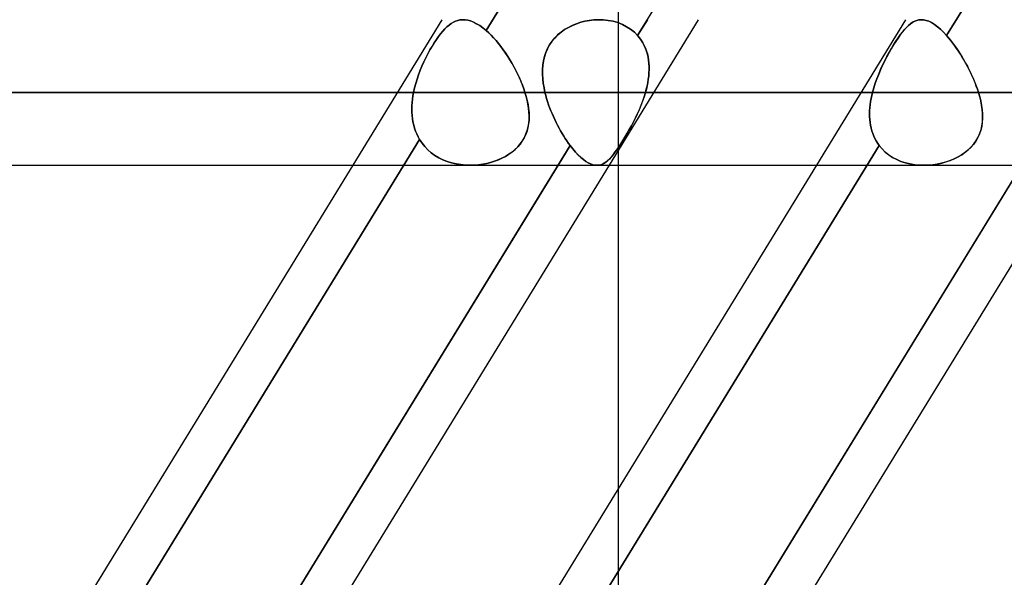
# Model space of a CAD drawing. Header units: millimetres. Extents: x -215 to 215, y -97 to 81.
# Tile 35 of 85: x -54.31 to -44, y -30.33 to -24.49. Entities that reach past the tile are written whole.
import ezdxf

# ---------------------------------------------------------------- set-up
doc = ezdxf.new("R2010")
doc.units = ezdxf.units.MM
doc.layers.add('MAIN-1', color=7, linetype='Continuous')
doc.layers.add('MAIN-2', color=7, linetype='Continuous')

msp = doc.modelspace()

# ---------------------------------------------------------------- linework, layer by layer
at = {"layer": 'MAIN-1'}
for p, q in [((-116.055, -25.256), (116.055, -25.256)), ((-115.406, -26.019), (115.406, -26.019)), ((-50.819, -26.019), (-55.276, -33.294)), ((-48.669, -26.019), (-53.126, -33.294)), ((-48.136, -26.019), (-52.594, -33.294)), ((-45.966, -26.019), (-50.424, -33.294)), ((-43.816, -26.019), (-48.274, -33.294)), ((-48.038, -29.399), (-48.038, -26.019)), ((-43.284, -26.019), (-47.741, -33.294))]:
    msp.add_line(p, q, dxfattribs=at)
at = {"layer": 'MAIN-2'}
for p, q in [((-44.721, -16.935), (-49.422, -24.608)), ((-49.422, -24.608), (-44.721, -16.935)), ((-47.837, -24.661), (-43.149, -17.01)), ((-39.914, -17.01), (-44.602, -24.661)), ((-44.602, -24.661), (-39.914, -17.01)), ((-48.038, -26.019), (-48.038, -21.479)), ((-49.885, -24.494), (-50.819, -26.019)), ((-49.788, -24.534), (-49.766, -24.52)), ((-49.766, -24.52), (-49.788, -24.534)), ((-49.766, -24.52), (-49.743, -24.51)), ((-49.743, -24.51), (-49.766, -24.52)), ((-49.743, -24.51), (-49.72, -24.502)), ((-49.72, -24.502), (-49.743, -24.51)), ((-49.72, -24.502), (-49.697, -24.496)), ((-49.697, -24.496), (-49.72, -24.502)), ((-49.697, -24.496), (-49.673, -24.494)), ((-49.673, -24.494), (-49.697, -24.496)), ((-49.673, -24.494), (-49.644, -24.495)), ((-49.644, -24.495), (-49.673, -24.494)), ((-49.644, -24.495), (-49.615, -24.499)), ((-49.615, -24.499), (-49.644, -24.495)), ((-49.615, -24.499), (-49.585, -24.507)), ((-49.585, -24.507), (-49.615, -24.499)), ((-49.585, -24.507), (-49.553, -24.52)), ((-49.554, -24.52), (-49.585, -24.507)), ((-49.522, -24.536), (-49.554, -24.52)), ((-49.553, -24.52), (-49.522, -24.536)), ((-48.433, -24.521), (-48.478, -24.536)), ((-48.477, -24.536), (-48.433, -24.521)), ((-48.388, -24.51), (-48.433, -24.521)), ((-48.433, -24.521), (-48.388, -24.51)), ((-48.343, -24.501), (-48.388, -24.51)), ((-48.388, -24.51), (-48.342, -24.501)), ((-48.297, -24.496), (-48.343, -24.501)), ((-48.342, -24.501), (-48.296, -24.496)), ((-48.251, -24.494), (-48.297, -24.496)), ((-48.296, -24.496), (-48.25, -24.494)), ((-48.198, -24.495), (-48.251, -24.494)), ((-48.25, -24.494), (-48.197, -24.495)), ((-48.145, -24.501), (-48.198, -24.495)), ((-48.197, -24.495), (-48.145, -24.501)), ((-48.094, -24.511), (-48.145, -24.501)), ((-48.145, -24.501), (-48.094, -24.511)), ((-47.202, -24.494), (-48.136, -26.019)), ((-48.044, -24.525), (-48.094, -24.511)), ((-48.094, -24.511), (-48.044, -24.525)), ((-47.997, -24.544), (-48.044, -24.525)), ((-48.044, -24.525), (-47.997, -24.544)), ((-47.735, -24.494), (-47.837, -24.661)), ((-45.032, -24.494), (-45.966, -26.019)), ((-44.979, -24.536), (-44.957, -24.521)), ((-44.958, -24.521), (-44.979, -24.536)), ((-44.936, -24.51), (-44.958, -24.521)), ((-44.957, -24.521), (-44.936, -24.51)), ((-44.936, -24.51), (-44.914, -24.501)), ((-44.915, -24.501), (-44.936, -24.51)), ((-44.893, -24.496), (-44.915, -24.501)), ((-44.914, -24.501), (-44.892, -24.496)), ((-44.87, -24.494), (-44.893, -24.496)), ((-44.892, -24.496), (-44.87, -24.494)), ((-44.87, -24.494), (-44.843, -24.495)), ((-44.844, -24.495), (-44.87, -24.494)), ((-44.816, -24.501), (-44.844, -24.495)), ((-44.843, -24.495), (-44.816, -24.501)), ((-44.816, -24.501), (-44.788, -24.511)), ((-44.788, -24.511), (-44.816, -24.501)), ((-44.788, -24.511), (-44.759, -24.525)), ((-44.759, -24.525), (-44.788, -24.511)), ((-44.759, -24.525), (-44.729, -24.544)), ((-44.729, -24.544), (-44.759, -24.525)), ((-49.9, -24.641), (-49.877, -24.614)), ((-49.877, -24.614), (-49.9, -24.641)), ((-49.877, -24.614), (-49.855, -24.59)), ((-49.855, -24.59), (-49.877, -24.614)), ((-49.855, -24.59), (-49.833, -24.568)), ((-49.833, -24.569), (-49.855, -24.59)), ((-49.833, -24.568), (-49.811, -24.55)), ((-49.811, -24.55), (-49.833, -24.569)), ((-49.811, -24.55), (-49.788, -24.534)), ((-49.788, -24.534), (-49.811, -24.55)), ((-49.522, -24.536), (-49.489, -24.556)), ((-49.489, -24.556), (-49.522, -24.536)), ((-49.489, -24.556), (-49.456, -24.58)), ((-49.456, -24.58), (-49.489, -24.556)), ((-49.456, -24.58), (-49.422, -24.608)), ((-49.422, -24.608), (-49.456, -24.58)), ((-49.422, -24.608), (-49.396, -24.632)), ((-49.396, -24.632), (-49.422, -24.608)), ((-49.396, -24.632), (-49.371, -24.657)), ((-49.37, -24.657), (-49.396, -24.632)), ((-48.639, -24.625), (-48.674, -24.654)), ((-48.673, -24.653), (-48.638, -24.624)), ((-48.602, -24.598), (-48.639, -24.625)), ((-48.638, -24.624), (-48.601, -24.597)), ((-48.562, -24.574), (-48.602, -24.598)), ((-48.601, -24.597), (-48.561, -24.574)), ((-48.521, -24.554), (-48.562, -24.574)), ((-48.561, -24.574), (-48.52, -24.553)), ((-48.478, -24.536), (-48.521, -24.554)), ((-48.52, -24.553), (-48.477, -24.536)), ((-47.952, -24.567), (-47.997, -24.544)), ((-47.997, -24.544), (-47.952, -24.567)), ((-47.91, -24.594), (-47.952, -24.567)), ((-47.952, -24.567), (-47.91, -24.594)), ((-47.871, -24.626), (-47.91, -24.594)), ((-47.91, -24.594), (-47.871, -24.626)), ((-47.837, -24.661), (-47.871, -24.626)), ((-47.871, -24.626), (-47.837, -24.661)), ((-45.066, -24.625), (-45.088, -24.654)), ((-45.087, -24.653), (-45.065, -24.624)), ((-45.044, -24.598), (-45.066, -24.625)), ((-45.065, -24.624), (-45.043, -24.597)), ((-45.022, -24.574), (-45.044, -24.598)), ((-45.043, -24.597), (-45.021, -24.574)), ((-45, -24.554), (-45.022, -24.574)), ((-45.021, -24.574), (-45, -24.553)), ((-45, -24.553), (-44.979, -24.536)), ((-44.979, -24.536), (-45, -24.554)), ((-44.729, -24.544), (-44.698, -24.567)), ((-44.698, -24.567), (-44.729, -24.544)), ((-44.698, -24.567), (-44.666, -24.594)), ((-44.667, -24.594), (-44.698, -24.567)), ((-44.634, -24.626), (-44.667, -24.594)), ((-44.666, -24.594), (-44.634, -24.626)), ((-44.634, -24.626), (-44.602, -24.661)), ((-44.602, -24.661), (-44.634, -24.626)), ((-49.989, -24.773), (-49.967, -24.736)), ((-49.967, -24.736), (-49.989, -24.772)), ((-49.967, -24.736), (-49.944, -24.702)), ((-49.944, -24.702), (-49.967, -24.736)), ((-49.944, -24.702), (-49.922, -24.67)), ((-49.922, -24.67), (-49.944, -24.702)), ((-49.922, -24.67), (-49.9, -24.641)), ((-49.9, -24.641), (-49.922, -24.67)), ((-49.371, -24.657), (-49.345, -24.684)), ((-49.345, -24.684), (-49.37, -24.657)), ((-49.345, -24.684), (-49.319, -24.713)), ((-49.319, -24.713), (-49.345, -24.684)), ((-49.319, -24.713), (-49.294, -24.743)), ((-49.293, -24.744), (-49.319, -24.713)), ((-48.759, -24.758), (-48.733, -24.72)), ((-48.734, -24.721), (-48.759, -24.758)), ((-48.705, -24.686), (-48.734, -24.721)), ((-48.733, -24.72), (-48.705, -24.685)), ((-48.705, -24.685), (-48.673, -24.653)), ((-48.674, -24.654), (-48.705, -24.686)), ((-47.817, -24.685), (-47.837, -24.661)), ((-47.837, -24.661), (-47.817, -24.685)), ((-47.799, -24.71), (-47.817, -24.685)), ((-47.817, -24.685), (-47.799, -24.71)), ((-47.782, -24.737), (-47.799, -24.71)), ((-47.799, -24.71), (-47.783, -24.736)), ((-47.783, -24.736), (-47.768, -24.764)), ((-47.768, -24.765), (-47.782, -24.737)), ((-45.157, -24.758), (-45.133, -24.72)), ((-45.134, -24.721), (-45.157, -24.758)), ((-45.111, -24.686), (-45.134, -24.721)), ((-45.133, -24.72), (-45.11, -24.685)), ((-45.088, -24.654), (-45.111, -24.686)), ((-45.11, -24.685), (-45.087, -24.653)), ((-44.602, -24.661), (-44.581, -24.685)), ((-44.581, -24.685), (-44.602, -24.661)), ((-44.581, -24.685), (-44.56, -24.71)), ((-44.56, -24.71), (-44.581, -24.685)), ((-44.56, -24.71), (-44.54, -24.736)), ((-44.54, -24.737), (-44.56, -24.71)), ((-44.54, -24.736), (-44.519, -24.764)), ((-44.519, -24.765), (-44.54, -24.737)), ((-50.033, -24.851), (-50.012, -24.811)), ((-50.012, -24.811), (-50.033, -24.851)), ((-49.989, -24.772), (-50.012, -24.811)), ((-50.012, -24.811), (-49.989, -24.773)), ((-49.294, -24.743), (-49.269, -24.775)), ((-49.268, -24.776), (-49.293, -24.744)), ((-49.269, -24.775), (-49.244, -24.808)), ((-49.243, -24.81), (-49.268, -24.776)), ((-49.244, -24.808), (-49.22, -24.842)), ((-49.219, -24.844), (-49.243, -24.81)), ((-48.812, -24.881), (-48.798, -24.838)), ((-48.798, -24.839), (-48.812, -24.882)), ((-48.798, -24.838), (-48.78, -24.797)), ((-48.781, -24.798), (-48.798, -24.839)), ((-48.759, -24.758), (-48.781, -24.798)), ((-48.78, -24.797), (-48.759, -24.758)), ((-47.768, -24.764), (-47.755, -24.793)), ((-47.755, -24.794), (-47.768, -24.765)), ((-47.755, -24.793), (-47.744, -24.823)), ((-47.744, -24.824), (-47.755, -24.794)), ((-47.744, -24.823), (-47.735, -24.853)), ((-47.735, -24.855), (-47.744, -24.824)), ((-45.227, -24.881), (-45.204, -24.838)), ((-45.204, -24.839), (-45.227, -24.882)), ((-45.204, -24.838), (-45.18, -24.797)), ((-45.181, -24.798), (-45.204, -24.839)), ((-45.157, -24.758), (-45.181, -24.798)), ((-45.18, -24.797), (-45.157, -24.758)), ((-44.519, -24.764), (-44.499, -24.793)), ((-44.498, -24.794), (-44.519, -24.765)), ((-44.499, -24.793), (-44.479, -24.823)), ((-44.478, -24.824), (-44.498, -24.794)), ((-44.479, -24.823), (-44.459, -24.853)), ((-44.458, -24.855), (-44.478, -24.824)), ((-50.095, -24.979), (-50.075, -24.935)), ((-50.075, -24.935), (-50.095, -24.979)), ((-50.075, -24.935), (-50.055, -24.892)), ((-50.055, -24.892), (-50.075, -24.935)), ((-50.055, -24.892), (-50.033, -24.851)), ((-50.033, -24.851), (-50.055, -24.892)), ((-49.22, -24.842), (-49.197, -24.878)), ((-49.196, -24.879), (-49.219, -24.844)), ((-49.197, -24.878), (-49.174, -24.914)), ((-49.173, -24.916), (-49.196, -24.879)), ((-49.174, -24.914), (-49.153, -24.95)), ((-49.151, -24.952), (-49.173, -24.916)), ((-48.829, -24.971), (-48.822, -24.925)), ((-48.823, -24.926), (-48.829, -24.971)), ((-48.812, -24.882), (-48.823, -24.926)), ((-48.822, -24.925), (-48.812, -24.881)), ((-47.735, -24.853), (-47.728, -24.885)), ((-47.728, -24.886), (-47.735, -24.855)), ((-47.728, -24.885), (-47.723, -24.917)), ((-47.723, -24.918), (-47.728, -24.886)), ((-47.723, -24.917), (-47.719, -24.949)), ((-47.719, -24.951), (-47.723, -24.918)), ((-45.272, -24.971), (-45.25, -24.925)), ((-45.25, -24.926), (-45.272, -24.971)), ((-45.25, -24.925), (-45.227, -24.881)), ((-45.227, -24.882), (-45.25, -24.926)), ((-44.459, -24.853), (-44.44, -24.885)), ((-44.439, -24.886), (-44.458, -24.855)), ((-44.44, -24.885), (-44.421, -24.917)), ((-44.42, -24.918), (-44.439, -24.886)), ((-44.421, -24.917), (-44.403, -24.949)), ((-44.402, -24.951), (-44.42, -24.918)), ((-50.131, -25.07), (-50.113, -25.024)), ((-50.113, -25.024), (-50.131, -25.07)), ((-50.113, -25.024), (-50.095, -24.979)), ((-50.095, -24.979), (-50.113, -25.024)), ((-49.153, -24.95), (-49.132, -24.987)), ((-49.13, -24.99), (-49.151, -24.952)), ((-49.132, -24.987), (-49.112, -25.025)), ((-49.11, -25.028), (-49.13, -24.99)), ((-49.112, -25.025), (-49.093, -25.063)), ((-49.091, -25.066), (-49.11, -25.028)), ((-48.829, -24.971), (-48.833, -25.018)), ((-48.833, -25.017), (-48.829, -24.971)), ((-48.833, -25.064), (-48.833, -25.017)), ((-48.833, -25.018), (-48.833, -25.065)), ((-47.719, -24.949), (-47.717, -24.982)), ((-47.717, -24.984), (-47.719, -24.951)), ((-47.717, -25.016), (-47.718, -25.049)), ((-47.718, -25.052), (-47.717, -25.018)), ((-47.717, -24.982), (-47.717, -25.016)), ((-47.717, -25.018), (-47.717, -24.984)), ((-45.313, -25.064), (-45.293, -25.017)), ((-45.293, -25.018), (-45.313, -25.065)), ((-45.293, -25.017), (-45.272, -24.971)), ((-45.272, -24.971), (-45.293, -25.018)), ((-44.403, -24.949), (-44.385, -24.982)), ((-44.384, -24.984), (-44.402, -24.951)), ((-44.385, -24.982), (-44.368, -25.016)), ((-44.366, -25.018), (-44.384, -24.984)), ((-44.368, -25.016), (-44.351, -25.049)), ((-44.35, -25.052), (-44.366, -25.018)), ((-50.16, -25.163), (-50.146, -25.116)), ((-50.146, -25.116), (-50.16, -25.163)), ((-50.146, -25.116), (-50.131, -25.07)), ((-50.131, -25.07), (-50.146, -25.116)), ((-49.093, -25.063), (-49.075, -25.102)), ((-49.074, -25.104), (-49.091, -25.066)), ((-49.075, -25.102), (-49.058, -25.14)), ((-49.057, -25.142), (-49.074, -25.104)), ((-49.058, -25.14), (-49.043, -25.179)), ((-49.042, -25.181), (-49.057, -25.142)), ((-48.83, -25.112), (-48.833, -25.064)), ((-48.833, -25.065), (-48.83, -25.112)), ((-48.83, -25.112), (-48.825, -25.16)), ((-48.825, -25.16), (-48.83, -25.112)), ((-47.731, -25.155), (-47.725, -25.12)), ((-47.725, -25.118), (-47.73, -25.152)), ((-47.721, -25.084), (-47.725, -25.118)), ((-47.725, -25.12), (-47.721, -25.086)), ((-47.718, -25.049), (-47.721, -25.084)), ((-47.721, -25.086), (-47.718, -25.052)), ((-45.349, -25.16), (-45.332, -25.112)), ((-45.332, -25.112), (-45.349, -25.16)), ((-45.332, -25.112), (-45.313, -25.064)), ((-45.313, -25.065), (-45.332, -25.112)), ((-44.351, -25.049), (-44.335, -25.084)), ((-44.334, -25.086), (-44.35, -25.052)), ((-44.335, -25.084), (-44.32, -25.118)), ((-44.319, -25.12), (-44.334, -25.086)), ((-44.32, -25.118), (-44.306, -25.152)), ((-44.305, -25.155), (-44.319, -25.12)), ((-50.183, -25.256), (-50.173, -25.209)), ((-50.173, -25.209), (-50.183, -25.256)), ((-50.173, -25.209), (-50.16, -25.163)), ((-50.16, -25.163), (-50.173, -25.209)), ((-49.043, -25.179), (-49.028, -25.218)), ((-49.028, -25.218), (-49.042, -25.181)), ((-49.028, -25.218), (-49.016, -25.256)), ((-49.016, -25.256), (-49.028, -25.218)), ((-48.825, -25.16), (-48.817, -25.208)), ((-48.817, -25.208), (-48.825, -25.16)), ((-48.817, -25.208), (-48.807, -25.256)), ((-48.807, -25.256), (-48.817, -25.208)), ((-47.745, -25.222), (-47.755, -25.256)), ((-47.755, -25.256), (-47.746, -25.223)), ((-47.746, -25.223), (-47.738, -25.189)), ((-47.737, -25.187), (-47.745, -25.222)), ((-47.738, -25.189), (-47.731, -25.155)), ((-47.73, -25.152), (-47.737, -25.187)), ((-45.378, -25.256), (-45.364, -25.208)), ((-45.364, -25.208), (-45.378, -25.256)), ((-45.364, -25.208), (-45.349, -25.16)), ((-45.349, -25.16), (-45.364, -25.208)), ((-44.306, -25.152), (-44.293, -25.187)), ((-44.292, -25.189), (-44.305, -25.155)), ((-44.293, -25.187), (-44.28, -25.222)), ((-44.28, -25.223), (-44.292, -25.189)), ((-44.28, -25.222), (-44.269, -25.256)), ((-44.269, -25.256), (-44.28, -25.223)), ((116.055, -25.256), (-116.055, -25.256)), ((114.931, -25.256), (-114.931, -25.256)), ((-114.931, -25.256), (114.931, -25.256)), ((-66.642, -25.256), (-50.183, -25.256)), ((-50.183, -25.256), (-66.642, -25.256)), ((-49.016, -25.256), (-65.118, -25.256)), ((-65.118, -25.256), (-49.016, -25.256)), ((-50.194, -25.326), (-50.198, -25.361)), ((-50.198, -25.361), (-50.194, -25.326)), ((-50.189, -25.291), (-50.194, -25.326)), ((-50.194, -25.326), (-50.189, -25.291)), ((-50.183, -25.256), (-50.189, -25.291)), ((-50.189, -25.291), (-50.183, -25.256)), ((-49.004, -25.297), (-49.016, -25.256)), ((-49.016, -25.256), (-49.003, -25.299)), ((-48.994, -25.338), (-49.004, -25.297)), ((-49.003, -25.299), (-48.993, -25.341)), ((-48.985, -25.379), (-48.994, -25.338)), ((-48.993, -25.341), (-48.984, -25.383)), ((-48.807, -25.256), (-45.378, -25.256)), ((-48.799, -25.288), (-48.807, -25.256)), ((-48.807, -25.256), (-48.799, -25.288)), ((-45.378, -25.256), (-48.807, -25.256)), ((-48.79, -25.32), (-48.799, -25.288)), ((-48.799, -25.288), (-48.79, -25.32)), ((-48.78, -25.352), (-48.79, -25.32)), ((-48.79, -25.32), (-48.78, -25.352)), ((-48.769, -25.384), (-48.78, -25.352)), ((-48.78, -25.352), (-48.769, -25.384)), ((-47.785, -25.348), (-47.803, -25.394)), ((-47.801, -25.389), (-47.784, -25.345)), ((-47.769, -25.302), (-47.785, -25.348)), ((-47.784, -25.345), (-47.769, -25.301)), ((-47.755, -25.256), (-47.769, -25.302)), ((-47.769, -25.301), (-47.755, -25.256)), ((-44.269, -25.256), (-47.755, -25.256)), ((-47.755, -25.256), (-44.269, -25.256)), ((-45.398, -25.352), (-45.402, -25.384)), ((-45.402, -25.384), (-45.398, -25.352)), ((-45.392, -25.32), (-45.398, -25.352)), ((-45.398, -25.352), (-45.392, -25.32)), ((-45.385, -25.288), (-45.392, -25.32)), ((-45.392, -25.32), (-45.385, -25.288)), ((-45.378, -25.256), (-45.385, -25.288)), ((-45.385, -25.288), (-45.378, -25.256)), ((-44.256, -25.301), (-44.269, -25.256)), ((-44.269, -25.256), (-44.256, -25.302)), ((-44.245, -25.345), (-44.256, -25.301)), ((-44.256, -25.302), (-44.245, -25.348)), ((-44.237, -25.389), (-44.245, -25.345)), ((-44.245, -25.348), (-44.236, -25.394)), ((-50.2, -25.396), (-50.201, -25.43)), ((-50.201, -25.43), (-50.2, -25.396)), ((-50.201, -25.43), (-50.2, -25.464)), ((-50.2, -25.464), (-50.201, -25.43)), ((-50.198, -25.361), (-50.2, -25.396)), ((-50.2, -25.396), (-50.198, -25.361)), ((-48.979, -25.419), (-48.985, -25.379)), ((-48.984, -25.383), (-48.978, -25.424)), ((-48.975, -25.46), (-48.979, -25.419)), ((-48.978, -25.424), (-48.974, -25.465)), ((-48.758, -25.415), (-48.769, -25.384)), ((-48.769, -25.384), (-48.758, -25.415)), ((-48.746, -25.447), (-48.758, -25.415)), ((-48.758, -25.415), (-48.746, -25.447)), ((-48.733, -25.478), (-48.746, -25.447)), ((-48.746, -25.447), (-48.733, -25.478)), ((-47.822, -25.439), (-47.842, -25.483)), ((-47.839, -25.477), (-47.819, -25.433)), ((-47.803, -25.394), (-47.822, -25.439)), ((-47.819, -25.433), (-47.801, -25.389)), ((-45.408, -25.447), (-45.409, -25.478)), ((-45.409, -25.478), (-45.408, -25.447)), ((-45.406, -25.415), (-45.408, -25.447)), ((-45.408, -25.447), (-45.406, -25.415)), ((-45.402, -25.384), (-45.406, -25.415)), ((-45.406, -25.415), (-45.402, -25.384)), ((-44.23, -25.433), (-44.237, -25.389)), ((-44.236, -25.394), (-44.23, -25.439)), ((-44.227, -25.477), (-44.23, -25.433)), ((-44.23, -25.439), (-44.226, -25.483)), ((-50.2, -25.464), (-50.198, -25.498)), ((-50.198, -25.498), (-50.2, -25.464)), ((-50.198, -25.498), (-50.194, -25.532)), ((-50.194, -25.532), (-50.198, -25.498)), ((-50.194, -25.532), (-50.189, -25.565)), ((-50.189, -25.565), (-50.194, -25.532)), ((-48.974, -25.545), (-48.978, -25.584)), ((-48.977, -25.579), (-48.974, -25.539)), ((-48.973, -25.5), (-48.975, -25.46)), ((-48.974, -25.465), (-48.973, -25.505)), ((-48.974, -25.539), (-48.973, -25.5)), ((-48.973, -25.505), (-48.974, -25.545)), ((-48.719, -25.509), (-48.733, -25.478)), ((-48.733, -25.478), (-48.719, -25.509)), ((-48.705, -25.54), (-48.719, -25.509)), ((-48.719, -25.509), (-48.705, -25.54)), ((-48.691, -25.57), (-48.705, -25.54)), ((-48.705, -25.54), (-48.691, -25.57)), ((-47.902, -25.604), (-47.88, -25.562)), ((-47.863, -25.527), (-47.884, -25.57)), ((-47.88, -25.562), (-47.859, -25.52)), ((-47.842, -25.483), (-47.863, -25.527)), ((-47.859, -25.52), (-47.839, -25.477)), ((-45.409, -25.478), (-45.408, -25.509)), ((-45.408, -25.509), (-45.409, -25.478)), ((-45.408, -25.509), (-45.406, -25.54)), ((-45.406, -25.54), (-45.408, -25.509)), ((-45.406, -25.54), (-45.403, -25.57)), ((-45.403, -25.57), (-45.406, -25.54)), ((-44.233, -25.604), (-44.228, -25.562)), ((-44.226, -25.527), (-44.229, -25.57)), ((-44.228, -25.562), (-44.226, -25.52)), ((-44.226, -25.52), (-44.227, -25.477)), ((-44.226, -25.483), (-44.226, -25.527)), ((-50.189, -25.565), (-50.181, -25.597)), ((-50.181, -25.597), (-50.189, -25.565)), ((-50.181, -25.597), (-50.173, -25.629)), ((-50.173, -25.629), (-50.181, -25.597)), ((-50.173, -25.629), (-50.162, -25.66)), ((-50.162, -25.66), (-50.173, -25.629)), ((-50.162, -25.66), (-50.15, -25.69)), ((-50.15, -25.69), (-50.162, -25.66)), ((-48.994, -25.659), (-49.007, -25.695)), ((-49.006, -25.691), (-48.993, -25.655)), ((-48.985, -25.622), (-48.994, -25.659)), ((-48.993, -25.655), (-48.984, -25.617)), ((-48.978, -25.584), (-48.985, -25.622)), ((-48.984, -25.617), (-48.977, -25.579)), ((-48.676, -25.6), (-48.691, -25.57)), ((-48.691, -25.57), (-48.675, -25.6)), ((-48.66, -25.629), (-48.676, -25.6)), ((-48.675, -25.6), (-48.66, -25.629)), ((-48.644, -25.657), (-48.66, -25.629)), ((-48.66, -25.629), (-48.644, -25.658)), ((-48.628, -25.685), (-48.644, -25.657)), ((-48.644, -25.658), (-48.628, -25.685)), ((-47.929, -25.652), (-47.951, -25.691)), ((-47.947, -25.684), (-47.925, -25.645)), ((-47.906, -25.612), (-47.929, -25.652)), ((-47.925, -25.645), (-47.902, -25.604)), ((-47.884, -25.57), (-47.906, -25.612)), ((-45.403, -25.57), (-45.398, -25.6)), ((-45.399, -25.6), (-45.403, -25.57)), ((-45.392, -25.629), (-45.399, -25.6)), ((-45.398, -25.6), (-45.392, -25.629)), ((-45.392, -25.629), (-45.385, -25.658)), ((-45.385, -25.657), (-45.392, -25.629)), ((-45.376, -25.685), (-45.385, -25.657)), ((-45.385, -25.658), (-45.376, -25.685)), ((-44.244, -25.652), (-44.258, -25.691)), ((-44.255, -25.684), (-44.242, -25.645)), ((-44.235, -25.612), (-44.244, -25.652)), ((-44.242, -25.645), (-44.233, -25.604)), ((-44.229, -25.57), (-44.235, -25.612)), ((-50.12, -25.747), (-54.818, -33.415)), ((-54.818, -33.415), (-50.12, -25.747)), ((-50.15, -25.69), (-50.136, -25.719)), ((-50.136, -25.719), (-50.15, -25.69)), ((-50.136, -25.719), (-50.12, -25.747)), ((-50.12, -25.747), (-50.136, -25.719)), ((-50.12, -25.747), (-50.094, -25.787)), ((-50.094, -25.787), (-50.12, -25.747)), ((-49.044, -25.764), (-49.066, -25.796)), ((-49.065, -25.794), (-49.042, -25.761)), ((-49.024, -25.73), (-49.044, -25.764)), ((-49.042, -25.761), (-49.022, -25.727)), ((-49.007, -25.695), (-49.024, -25.73)), ((-49.022, -25.727), (-49.006, -25.691)), ((-48.611, -25.712), (-48.628, -25.685)), ((-48.628, -25.685), (-48.611, -25.713)), ((-48.594, -25.739), (-48.611, -25.712)), ((-48.611, -25.713), (-48.594, -25.739)), ((-48.577, -25.764), (-48.594, -25.739)), ((-48.594, -25.739), (-48.577, -25.764)), ((-48.56, -25.789), (-48.577, -25.764)), ((-48.577, -25.764), (-48.56, -25.789)), ((-48.348, -33.415), (-43.65, -25.747)), ((-47.996, -25.766), (-48.017, -25.8)), ((-48.013, -25.794), (-47.992, -25.76)), ((-47.974, -25.729), (-47.996, -25.766)), ((-47.992, -25.76), (-47.97, -25.723)), ((-47.951, -25.691), (-47.974, -25.729)), ((-47.97, -25.723), (-47.947, -25.684)), ((-45.376, -25.685), (-45.365, -25.713)), ((-45.365, -25.712), (-45.376, -25.685)), ((-45.353, -25.739), (-45.365, -25.712)), ((-45.365, -25.713), (-45.353, -25.739)), ((-45.353, -25.739), (-45.339, -25.764)), ((-45.339, -25.764), (-45.353, -25.739)), ((-45.339, -25.764), (-45.324, -25.789)), ((-45.324, -25.789), (-45.339, -25.764)), ((-44.296, -25.766), (-44.321, -25.8)), ((-44.317, -25.794), (-44.292, -25.76)), ((-44.275, -25.729), (-44.296, -25.766)), ((-44.292, -25.76), (-44.272, -25.723)), ((-44.258, -25.691), (-44.275, -25.729)), ((-44.272, -25.723), (-44.255, -25.684)), ((-53.23, -33.463), (-48.543, -25.813)), ((-50.094, -25.787), (-50.065, -25.823)), ((-50.065, -25.823), (-50.094, -25.787)), ((-50.065, -25.823), (-50.033, -25.857)), ((-50.033, -25.857), (-50.065, -25.823)), ((-50.033, -25.857), (-49.998, -25.887)), ((-49.998, -25.887), (-50.033, -25.857)), ((-45.308, -25.813), (-49.995, -33.463)), ((-49.995, -33.463), (-45.308, -25.813)), ((-49.121, -25.854), (-49.152, -25.88)), ((-49.15, -25.879), (-49.119, -25.852)), ((-49.092, -25.826), (-49.121, -25.854)), ((-49.119, -25.852), (-49.09, -25.824)), ((-49.066, -25.796), (-49.092, -25.826)), ((-49.09, -25.824), (-49.065, -25.794)), ((-48.543, -25.813), (-48.669, -26.019)), ((-48.543, -25.813), (-48.56, -25.789)), ((-48.56, -25.789), (-48.543, -25.813)), ((-48.514, -25.848), (-48.543, -25.813)), ((-48.543, -25.813), (-48.514, -25.848)), ((-48.486, -25.881), (-48.514, -25.848)), ((-48.514, -25.848), (-48.486, -25.881)), ((-48.058, -25.861), (-48.078, -25.888)), ((-48.074, -25.883), (-48.054, -25.856)), ((-48.038, -25.832), (-48.058, -25.861)), ((-48.054, -25.856), (-48.034, -25.826)), ((-48.017, -25.8), (-48.038, -25.832)), ((-48.034, -25.826), (-48.013, -25.794)), ((-45.324, -25.789), (-45.308, -25.813)), ((-45.308, -25.813), (-45.324, -25.789)), ((-45.308, -25.813), (-45.278, -25.848)), ((-45.278, -25.848), (-45.308, -25.813)), ((-45.278, -25.848), (-45.244, -25.881)), ((-45.244, -25.881), (-45.278, -25.848)), ((-44.381, -25.861), (-44.415, -25.888)), ((-44.408, -25.883), (-44.375, -25.856)), ((-44.35, -25.832), (-44.381, -25.861)), ((-44.375, -25.856), (-44.344, -25.826)), ((-44.321, -25.8), (-44.35, -25.832)), ((-44.344, -25.826), (-44.317, -25.794)), ((-49.998, -25.887), (-49.959, -25.915)), ((-49.96, -25.915), (-49.998, -25.887)), ((-49.919, -25.939), (-49.96, -25.915)), ((-49.959, -25.915), (-49.919, -25.94)), ((-49.876, -25.961), (-49.919, -25.939)), ((-49.919, -25.94), (-49.876, -25.961)), ((-49.876, -25.961), (-49.831, -25.979)), ((-49.831, -25.979), (-49.876, -25.961)), ((-49.296, -25.962), (-49.336, -25.977)), ((-49.335, -25.977), (-49.295, -25.962)), ((-49.258, -25.945), (-49.296, -25.962)), ((-49.295, -25.962), (-49.257, -25.944)), ((-49.221, -25.925), (-49.258, -25.945)), ((-49.257, -25.944), (-49.219, -25.925)), ((-49.185, -25.904), (-49.221, -25.925)), ((-49.219, -25.925), (-49.184, -25.903)), ((-49.152, -25.88), (-49.185, -25.904)), ((-49.184, -25.903), (-49.15, -25.879)), ((-48.459, -25.911), (-48.486, -25.881)), ((-48.486, -25.881), (-48.459, -25.91)), ((-48.459, -25.91), (-48.431, -25.936)), ((-48.431, -25.937), (-48.459, -25.911)), ((-48.431, -25.936), (-48.405, -25.959)), ((-48.404, -25.959), (-48.431, -25.937)), ((-48.405, -25.959), (-48.379, -25.978)), ((-48.379, -25.978), (-48.404, -25.959)), ((-48.151, -25.971), (-48.169, -25.985)), ((-48.167, -25.983), (-48.149, -25.968)), ((-48.133, -25.954), (-48.151, -25.971)), ((-48.149, -25.968), (-48.13, -25.951)), ((-48.115, -25.935), (-48.133, -25.954)), ((-48.13, -25.951), (-48.112, -25.931)), ((-48.097, -25.913), (-48.115, -25.935)), ((-48.112, -25.931), (-48.093, -25.908)), ((-48.078, -25.888), (-48.097, -25.913)), ((-48.093, -25.908), (-48.074, -25.883)), ((-45.244, -25.881), (-45.207, -25.91)), ((-45.207, -25.911), (-45.244, -25.881)), ((-45.207, -25.91), (-45.167, -25.936)), ((-45.167, -25.937), (-45.207, -25.911)), ((-45.167, -25.936), (-45.125, -25.959)), ((-45.125, -25.959), (-45.167, -25.937)), ((-45.125, -25.959), (-45.081, -25.978)), ((-45.08, -25.978), (-45.125, -25.959)), ((-44.571, -25.971), (-44.613, -25.985)), ((-44.609, -25.983), (-44.565, -25.968)), ((-44.53, -25.954), (-44.571, -25.971)), ((-44.565, -25.968), (-44.523, -25.951)), ((-44.49, -25.935), (-44.53, -25.954)), ((-44.523, -25.951), (-44.483, -25.931)), ((-44.451, -25.913), (-44.49, -25.935)), ((-44.483, -25.931), (-44.444, -25.908)), ((-44.415, -25.888), (-44.451, -25.913)), ((-44.444, -25.908), (-44.408, -25.883)), ((-49.831, -25.979), (-49.785, -25.993)), ((-49.785, -25.993), (-49.831, -25.979)), ((-49.785, -25.993), (-49.737, -26.005)), ((-49.737, -26.004), (-49.785, -25.993)), ((-49.689, -26.012), (-49.737, -26.004)), ((-49.737, -26.005), (-49.688, -26.012)), ((-49.64, -26.017), (-49.689, -26.012)), ((-49.688, -26.012), (-49.639, -26.017)), ((-49.59, -26.019), (-49.64, -26.017)), ((-49.639, -26.017), (-49.59, -26.019)), ((-49.59, -26.019), (-49.546, -26.018)), ((-49.546, -26.018), (-49.59, -26.019)), ((-49.546, -26.018), (-49.503, -26.014)), ((-49.502, -26.014), (-49.546, -26.018)), ((-49.503, -26.014), (-49.46, -26.008)), ((-49.459, -26.008), (-49.502, -26.014)), ((-49.46, -26.008), (-49.417, -26)), ((-49.417, -26), (-49.459, -26.008)), ((-49.417, -26), (-49.376, -25.989)), ((-49.376, -25.989), (-49.417, -26)), ((-49.376, -25.989), (-49.335, -25.977)), ((-49.336, -25.977), (-49.376, -25.989)), ((-48.353, -25.993), (-48.379, -25.978)), ((-48.379, -25.978), (-48.354, -25.993)), ((-48.354, -25.993), (-48.33, -26.004)), ((-48.329, -26.005), (-48.353, -25.993)), ((-48.33, -26.004), (-48.306, -26.013)), ((-48.306, -26.013), (-48.329, -26.005)), ((-48.283, -26.017), (-48.306, -26.013)), ((-48.306, -26.013), (-48.283, -26.017)), ((-48.261, -26.019), (-48.283, -26.017)), ((-48.283, -26.017), (-48.261, -26.019)), ((-48.242, -26.017), (-48.261, -26.019)), ((-48.261, -26.019), (-48.242, -26.017)), ((-48.223, -26.013), (-48.242, -26.017)), ((-48.242, -26.017), (-48.223, -26.013)), ((-48.204, -26.006), (-48.223, -26.013)), ((-48.223, -26.013), (-48.204, -26.006)), ((-48.204, -26.006), (-48.185, -25.996)), ((-48.187, -25.997), (-48.204, -26.006)), ((-48.169, -25.985), (-48.187, -25.997)), ((-48.185, -25.996), (-48.167, -25.983)), ((-45.081, -25.978), (-45.034, -25.993)), ((-45.034, -25.993), (-45.08, -25.978)), ((-45.034, -25.993), (-44.987, -26.004)), ((-44.986, -26.005), (-45.034, -25.993)), ((-44.987, -26.004), (-44.938, -26.013)), ((-44.936, -26.013), (-44.986, -26.005)), ((-44.938, -26.013), (-44.888, -26.017)), ((-44.886, -26.017), (-44.936, -26.013)), ((-44.888, -26.017), (-44.837, -26.019)), ((-44.836, -26.019), (-44.886, -26.017)), ((-44.837, -26.019), (-44.791, -26.017)), ((-44.791, -26.017), (-44.836, -26.019)), ((-44.791, -26.017), (-44.744, -26.013)), ((-44.745, -26.013), (-44.791, -26.017)), ((-44.7, -26.006), (-44.745, -26.013)), ((-44.744, -26.013), (-44.699, -26.006)), ((-44.656, -25.997), (-44.7, -26.006)), ((-44.699, -26.006), (-44.653, -25.996)), ((-44.613, -25.985), (-44.656, -25.997)), ((-44.653, -25.996), (-44.609, -25.983)), ((-48.038, -34.819), (-48.038, -29.399))]:
    msp.add_line(p, q, dxfattribs=at)

doc.saveas('drawing.dxf')
